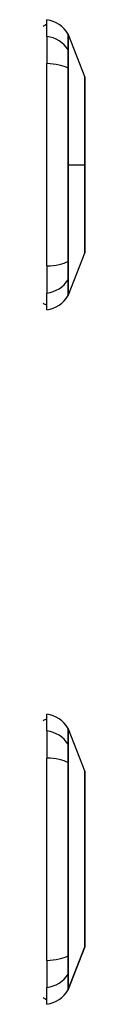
# Model space of a CAD drawing. Header units: inches. Extents: x 11 to 198, y 14 to 125.
# Tile 4 of 24: x 66.043 to 66.214, y 50.071 to 54.078. Entities that reach past the tile are written whole.
import ezdxf

# ---------------------------------------------------------------- set-up
doc = ezdxf.new("R2010")
doc.units = ezdxf.units.IN
doc.header["$MEASUREMENT"] = 0
doc.layers.add('Visible Edges(ANSI)', color=7, linetype='Continuous', lineweight=25)
doc.layers.add('Visible Tangent Edges(ANSI)', color=7, linetype='Continuous', lineweight=25)

msp = doc.modelspace()

# ---------------------------------------------------------------- linework, layer by layer
at = {"layer": 'Visible Edges(ANSI)'}
for p, q in [((66.0587, 54.0096), (66.0587, 54.0776)), ((66.1456, 54.0179), (66.2133, 53.844)), ((66.0587, 54.0096), (66.0587, 53.8988)), ((66.0587, 53.0753), (66.0587, 53.8988)), ((66.2133, 53.1302), (66.1456, 52.9563)), ((66.0587, 53.0753), (66.0587, 52.9646)), ((66.0587, 52.8965), (66.0587, 52.9646)), ((66.0587, 51.1836), (66.0587, 51.2516)), ((66.0587, 51.1836), (66.0587, 51.0728)), ((66.1456, 51.1919), (66.2133, 51.018)), ((66.0587, 50.2493), (66.0587, 51.0728)), ((66.2133, 50.3042), (66.1456, 50.1303)), ((66.0587, 50.2493), (66.0587, 50.1386)), ((66.0587, 50.0705), (66.0587, 50.1386))]:
    msp.add_line(p, q, dxfattribs=at)
at = {"layer": 'Visible Edges(ANSI)', "flags": 128}
for points in [[(66.2136, 53.132), (66.2136, 53.1324), (66.2136, 53.1337), (66.2136, 53.1358), (66.2136, 53.1388), (66.2136, 53.1426), (66.2136, 53.1472), (66.2137, 53.1527), (66.2137, 53.159), (66.2137, 53.1661), (66.2137, 53.1739), (66.2137, 53.1825), (66.2138, 53.1918), (66.2138, 53.2018), (66.2138, 53.2125), (66.2138, 53.2238), (66.2138, 53.2358), (66.2138, 53.2484), (66.2138, 53.2616), (66.2138, 53.2753), (66.2138, 53.2895), (66.2137, 53.3042), (66.2137, 53.3194), (66.2137, 53.335), (66.2137, 53.351), (66.2137, 53.3672), (66.2136, 53.3837), (66.2136, 53.4005), (66.2136, 53.4175), (66.2136, 53.4347), (66.2136, 53.452), (66.2136, 53.4694), (66.2136, 53.4868), (66.2136, 53.5042), (66.2136, 53.5216), (66.2136, 53.5389), (66.2136, 53.5562), (66.2136, 53.5733), (66.2136, 53.5901), (66.2137, 53.6067), (66.2137, 53.6229), (66.2137, 53.6388), (66.2137, 53.6544), (66.2137, 53.6696), (66.2138, 53.6844), (66.2138, 53.6988), (66.2138, 53.7126), (66.2138, 53.7258), (66.2138, 53.7384), (66.2138, 53.7504), (66.2138, 53.7617), (66.2138, 53.7724), (66.2138, 53.7824), (66.2137, 53.7917), (66.2137, 53.8003), (66.2137, 53.8081), (66.2137, 53.8152), (66.2137, 53.8215), (66.2136, 53.8269), (66.2136, 53.8316), (66.2136, 53.8354), (66.2136, 53.8383), (66.2136, 53.8405), (66.2136, 53.8418), (66.2136, 53.8422)], [(66.2136, 50.306), (66.2136, 50.3064), (66.2136, 50.3077), (66.2136, 50.3098), (66.2136, 50.3128), (66.2136, 50.3166), (66.2136, 50.3213), (66.2137, 50.3267), (66.2137, 50.333), (66.2137, 50.34), (66.2137, 50.3478), (66.2137, 50.3564), (66.2138, 50.3658), (66.2138, 50.3759), (66.2138, 50.3866), (66.2138, 50.398), (66.2138, 50.41), (66.2138, 50.4226), (66.2138, 50.4358), (66.2138, 50.4495), (66.2138, 50.4637), (66.2137, 50.4784), (66.2137, 50.4936), (66.2137, 50.5093), (66.2137, 50.5253), (66.2137, 50.5416), (66.2136, 50.5582), (66.2136, 50.575), (66.2136, 50.592), (66.2136, 50.6091), (66.2136, 50.6264), (66.2136, 50.6439), (66.2136, 50.6614), (66.2136, 50.6789), (66.2136, 50.6963), (66.2136, 50.7136), (66.2136, 50.7307), (66.2136, 50.7477), (66.2136, 50.7645), (66.2137, 50.7811), (66.2137, 50.7975), (66.2137, 50.8135), (66.2137, 50.8291), (66.2137, 50.8442), (66.2138, 50.8589), (66.2138, 50.8731), (66.2138, 50.8868), (66.2138, 50.9), (66.2138, 50.9125), (66.2138, 50.9245), (66.2138, 50.9358), (66.2138, 50.9465), (66.2138, 50.9565), (66.2137, 50.9658), (66.2137, 50.9743), (66.2137, 50.9821), (66.2137, 50.9892), (66.2137, 50.9955), (66.2136, 51.001), (66.2136, 51.0056), (66.2136, 51.0094), (66.2136, 51.0124), (66.2136, 51.0145), (66.2136, 51.0158), (66.2136, 51.0162)]]:
    msp.add_lwpolyline(points, dxfattribs=at)
at = {"layer": 'Visible Edges(ANSI)'}
for centre, radius, start, end in [((66.0666, 54.0186), 0.0394, 101.537, 126.8699), ((66.0424, 53.9607), 0.1181, 29.7291, 82.0587), ((66.1364, 54.0143), 0.00984, 21.2505, 29.7291), ((66.2087, 53.8422), 0.00492, 0.2088, 21.2505), ((66.2087, 53.132), 0.00492, 338.7495, 359.7912), ((66.0424, 53.0135), 0.1181, 277.9413, 330.2709), ((66.1364, 52.9598), 0.00984, 330.2709, 338.7495), ((66.0666, 52.9556), 0.0394, 233.1301, 258.463), ((66.0424, 51.1347), 0.1181, 29.7291, 82.0587), ((66.0666, 51.1926), 0.0394, 101.537, 126.8699), ((66.1364, 51.1883), 0.00984, 21.2505, 29.7291), ((66.2087, 51.0162), 0.00492, 0.2088, 21.2505), ((66.2087, 50.306), 0.00492, 338.7495, 359.7912), ((66.0424, 50.1875), 0.1181, 277.9413, 330.2709), ((66.1364, 50.1338), 0.00984, 330.2709, 338.7495), ((66.0666, 50.1296), 0.0394, 233.1301, 258.463)]:
    msp.add_arc(centre, radius, start, end, dxfattribs=at)
at = {"layer": 'Visible Tangent Edges(ANSI)'}
for p, q in [((66.1457, 53.9526), (66.1457, 53.9527)), ((66.1457, 53.8791), (66.1457, 53.8795)), ((66.1456, 53.4871), (66.2133, 53.4871)), ((66.2136, 53.4871), (66.2133, 53.4871)), ((66.1457, 53.0947), (66.1457, 53.0951)), ((66.1457, 53.0214), (66.1457, 53.0216)), ((66.1457, 51.1266), (66.1457, 51.1267)), ((66.1457, 51.0531), (66.1457, 51.0535)), ((66.1456, 50.1303), (66.2133, 50.3042)), ((66.1457, 50.2687), (66.1457, 50.2691)), ((66.1457, 50.1954), (66.1457, 50.1956))]:
    msp.add_line(p, q, dxfattribs=at)
at = {"layer": 'Visible Tangent Edges(ANSI)', "flags": 128}
for points in [[(66.145, 54.0192), (66.145, 54.0191), (66.145, 54.0188), (66.145, 54.0182), (66.145, 54.0174), (66.145, 54.0164), (66.145, 54.0152), (66.145, 54.0137), (66.145, 54.012), (66.1449, 54.0101), (66.1449, 54.0079), (66.1449, 54.0056), (66.1449, 54.003), (66.1449, 54.0002), (66.1449, 53.9971), (66.1449, 53.9939), (66.1449, 53.9904), (66.1449, 53.9867), (66.1448, 53.9828), (66.1448, 53.9786), (66.1448, 53.9743), (66.1448, 53.9697), (66.1448, 53.9649), (66.1448, 53.9599), (66.1448, 53.9547)], [(66.1457, 53.9527), (66.1457, 53.958), (66.1457, 53.9631), (66.1457, 53.9679), (66.1457, 53.9725), (66.1457, 53.9769), (66.1457, 53.9811), (66.1457, 53.985), (66.1457, 53.9888), (66.1457, 53.9923), (66.1457, 53.9956), (66.1456, 53.9986), (66.1456, 54.0015), (66.1456, 54.0041), (66.1456, 54.0065), (66.1456, 54.0087), (66.1456, 54.0106), (66.1456, 54.0123), (66.1456, 54.0138), (66.1456, 54.0151), (66.1456, 54.0161), (66.1456, 54.0169), (66.1456, 54.0175), (66.1456, 54.0178), (66.1456, 54.0179)], [(66.1448, 53.9547), (66.1447, 53.9531), (66.1447, 53.9514), (66.1447, 53.9496), (66.1447, 53.9476), (66.1447, 53.9454), (66.1447, 53.9431), (66.1447, 53.9406), (66.1447, 53.938), (66.1447, 53.9353), (66.1447, 53.9324), (66.1447, 53.9293), (66.1447, 53.9262), (66.1447, 53.9229), (66.1447, 53.9195), (66.1447, 53.916), (66.1447, 53.9124), (66.1447, 53.9087), (66.1447, 53.9048), (66.1447, 53.9009), (66.1447, 53.8969), (66.1447, 53.8928), (66.1447, 53.8887), (66.1447, 53.8845), (66.1448, 53.8802)], [(66.1457, 53.8795), (66.1457, 53.8837), (66.1457, 53.8878), (66.1457, 53.8919), (66.1457, 53.8959), (66.1457, 53.8998), (66.1457, 53.9036), (66.1457, 53.9073), (66.1457, 53.9109), (66.1457, 53.9145), (66.1457, 53.9179), (66.1457, 53.9212), (66.1457, 53.9245), (66.1457, 53.9275), (66.1457, 53.9305), (66.1457, 53.9333), (66.1457, 53.9361), (66.1457, 53.9386), (66.1457, 53.9411), (66.1457, 53.9434), (66.1457, 53.9455), (66.1457, 53.9475), (66.1457, 53.9494), (66.1457, 53.9511), (66.1457, 53.9526)], [(66.1448, 53.8802), (66.1448, 53.8485), (66.1448, 53.8165), (66.1448, 53.7843), (66.1449, 53.7517), (66.1449, 53.719), (66.1449, 53.686), (66.1449, 53.653), (66.145, 53.6198), (66.145, 53.5865), (66.145, 53.5532), (66.145, 53.5199), (66.145, 53.4866), (66.145, 53.4533), (66.145, 53.4201), (66.145, 53.3868), (66.145, 53.3536), (66.1449, 53.3205), (66.1449, 53.2875), (66.1449, 53.2547), (66.1449, 53.2221), (66.1448, 53.1897), (66.1448, 53.1575), (66.1448, 53.1256), (66.1448, 53.094)], [(66.1456, 53.4871), (66.1456, 53.5037), (66.1456, 53.5202), (66.1456, 53.5368), (66.1456, 53.5534), (66.1456, 53.57), (66.1456, 53.5866), (66.1456, 53.6032), (66.1456, 53.6198), (66.1456, 53.6363), (66.1456, 53.6528), (66.1456, 53.6693), (66.1456, 53.6858), (66.1456, 53.7022), (66.1457, 53.7186), (66.1457, 53.7349), (66.1457, 53.7512), (66.1457, 53.7674), (66.1457, 53.7836), (66.1457, 53.7997), (66.1457, 53.8157), (66.1457, 53.8317), (66.1457, 53.8476), (66.1457, 53.8633), (66.1457, 53.8791)], [(66.2133, 53.8439), (66.2133, 53.8438), (66.2133, 53.8434), (66.2133, 53.8426), (66.2133, 53.8416), (66.2133, 53.8402), (66.2133, 53.8386), (66.2133, 53.8367), (66.2133, 53.8344), (66.2133, 53.8319), (66.2134, 53.8291), (66.2134, 53.826), (66.2134, 53.8227), (66.2134, 53.819), (66.2134, 53.8151), (66.2135, 53.8109), (66.2135, 53.8065), (66.2135, 53.8017), (66.2135, 53.7967), (66.2135, 53.7915), (66.2136, 53.786), (66.2136, 53.7803), (66.2136, 53.7743), (66.2136, 53.7681), (66.2136, 53.7617)], [(66.2136, 53.7617), (66.2136, 53.7599), (66.2136, 53.7581), (66.2136, 53.7563), (66.2136, 53.7545), (66.2136, 53.7526), (66.2137, 53.7508), (66.2137, 53.7489), (66.2137, 53.747), (66.2137, 53.7451), (66.2137, 53.7432), (66.2137, 53.7412), (66.2137, 53.7393), (66.2137, 53.7373), (66.2137, 53.7353), (66.2137, 53.7333), (66.2137, 53.7313), (66.2137, 53.7293), (66.2137, 53.7272), (66.2136, 53.7252), (66.2136, 53.7231), (66.2136, 53.721), (66.2136, 53.7189), (66.2136, 53.7168), (66.2136, 53.7146)], [(66.2136, 53.7146), (66.2136, 53.7066), (66.2136, 53.6984), (66.2136, 53.6901), (66.2136, 53.6815), (66.2135, 53.6728), (66.2135, 53.6639), (66.2135, 53.6549), (66.2135, 53.6458), (66.2135, 53.6365), (66.2134, 53.6272), (66.2134, 53.6177), (66.2134, 53.6081), (66.2134, 53.5984), (66.2134, 53.5886), (66.2133, 53.5787), (66.2133, 53.5687), (66.2133, 53.5586), (66.2133, 53.5485), (66.2133, 53.5383), (66.2133, 53.5281), (66.2133, 53.5178), (66.2133, 53.5076), (66.2133, 53.4973), (66.2133, 53.4871)], [(66.1457, 53.0951), (66.1457, 53.1109), (66.1457, 53.1267), (66.1457, 53.1425), (66.1457, 53.1585), (66.1457, 53.1745), (66.1457, 53.1906), (66.1457, 53.2067), (66.1457, 53.2229), (66.1457, 53.2391), (66.1457, 53.2554), (66.1456, 53.2718), (66.1456, 53.2882), (66.1456, 53.3047), (66.1456, 53.3212), (66.1456, 53.3377), (66.1456, 53.3542), (66.1456, 53.3708), (66.1456, 53.3874), (66.1456, 53.404), (66.1456, 53.4206), (66.1456, 53.4372), (66.1456, 53.4539), (66.1456, 53.4705), (66.1456, 53.4871)], [(66.2133, 53.4871), (66.2133, 53.4768), (66.2133, 53.4666), (66.2133, 53.4563), (66.2133, 53.446), (66.2133, 53.4358), (66.2133, 53.4256), (66.2133, 53.4155), (66.2133, 53.4054), (66.2133, 53.3954), (66.2134, 53.3855), (66.2134, 53.3757), (66.2134, 53.3661), (66.2134, 53.3565), (66.2134, 53.347), (66.2135, 53.3376), (66.2135, 53.3283), (66.2135, 53.3191), (66.2135, 53.3101), (66.2135, 53.3012), (66.2136, 53.2926), (66.2136, 53.284), (66.2136, 53.2757), (66.2136, 53.2675), (66.2136, 53.2595)], [(66.2136, 53.2595), (66.2136, 53.2574), (66.2136, 53.2553), (66.2136, 53.2532), (66.2136, 53.2511), (66.2136, 53.249), (66.2137, 53.247), (66.2137, 53.2449), (66.2137, 53.2429), (66.2137, 53.2409), (66.2137, 53.2389), (66.2137, 53.2369), (66.2137, 53.2349), (66.2137, 53.2329), (66.2137, 53.231), (66.2137, 53.2291), (66.2137, 53.2272), (66.2137, 53.2253), (66.2137, 53.2234), (66.2136, 53.2215), (66.2136, 53.2197), (66.2136, 53.2179), (66.2136, 53.2161), (66.2136, 53.2143), (66.2136, 53.2125)], [(66.2136, 53.2125), (66.2136, 53.2061), (66.2136, 53.1999), (66.2136, 53.1939), (66.2136, 53.1882), (66.2135, 53.1827), (66.2135, 53.1774), (66.2135, 53.1725), (66.2135, 53.1677), (66.2134, 53.1633), (66.2134, 53.1591), (66.2134, 53.1551), (66.2134, 53.1515), (66.2134, 53.1481), (66.2134, 53.145), (66.2133, 53.1422), (66.2133, 53.1397), (66.2133, 53.1375), (66.2133, 53.1356), (66.2133, 53.134), (66.2133, 53.1326), (66.2133, 53.1316), (66.2133, 53.1308), (66.2133, 53.1304), (66.2133, 53.1302)], [(66.1457, 53.0216), (66.1457, 53.0231), (66.1457, 53.0248), (66.1457, 53.0267), (66.1457, 53.0287), (66.1457, 53.0308), (66.1457, 53.0331), (66.1457, 53.0355), (66.1457, 53.0381), (66.1457, 53.0408), (66.1457, 53.0437), (66.1457, 53.0466), (66.1457, 53.0497), (66.1457, 53.0529), (66.1457, 53.0563), (66.1457, 53.0597), (66.1457, 53.0632), (66.1457, 53.0669), (66.1457, 53.0706), (66.1457, 53.0744), (66.1457, 53.0783), (66.1457, 53.0823), (66.1457, 53.0864), (66.1457, 53.0905), (66.1457, 53.0947)], [(66.1448, 53.094), (66.1447, 53.0897), (66.1447, 53.0855), (66.1447, 53.0813), (66.1447, 53.0772), (66.1447, 53.0732), (66.1447, 53.0693), (66.1447, 53.0655), (66.1447, 53.0618), (66.1447, 53.0582), (66.1447, 53.0547), (66.1447, 53.0513), (66.1447, 53.048), (66.1447, 53.0448), (66.1447, 53.0418), (66.1447, 53.0389), (66.1447, 53.0362), (66.1447, 53.0335), (66.1447, 53.0311), (66.1447, 53.0288), (66.1447, 53.0266), (66.1447, 53.0246), (66.1447, 53.0227), (66.1447, 53.021), (66.1448, 53.0195)], [(66.1448, 53.0195), (66.1448, 53.0143), (66.1448, 53.0093), (66.1448, 53.0045), (66.1448, 52.9999), (66.1448, 52.9956), (66.1448, 52.9914), (66.1449, 52.9875), (66.1449, 52.9838), (66.1449, 52.9803), (66.1449, 52.977), (66.1449, 52.974), (66.1449, 52.9712), (66.1449, 52.9686), (66.1449, 52.9662), (66.1449, 52.9641), (66.145, 52.9621), (66.145, 52.9605), (66.145, 52.959), (66.145, 52.9578), (66.145, 52.9567), (66.145, 52.956), (66.145, 52.9554), (66.145, 52.9551), (66.145, 52.9549)], [(66.1456, 52.9563), (66.1456, 52.9564), (66.1456, 52.9567), (66.1456, 52.9573), (66.1456, 52.9581), (66.1456, 52.9591), (66.1456, 52.9604), (66.1456, 52.9618), (66.1456, 52.9636), (66.1456, 52.9655), (66.1456, 52.9677), (66.1456, 52.9701), (66.1456, 52.9727), (66.1456, 52.9755), (66.1457, 52.9786), (66.1457, 52.9819), (66.1457, 52.9854), (66.1457, 52.9892), (66.1457, 52.9931), (66.1457, 52.9973), (66.1457, 53.0017), (66.1457, 53.0063), (66.1457, 53.0111), (66.1457, 53.0162), (66.1457, 53.0214)], [(66.145, 51.1932), (66.145, 51.1931), (66.145, 51.1928), (66.145, 51.1922), (66.145, 51.1914), (66.145, 51.1904), (66.145, 51.1892), (66.145, 51.1877), (66.145, 51.186), (66.1449, 51.1841), (66.1449, 51.1819), (66.1449, 51.1796), (66.1449, 51.177), (66.1449, 51.1742), (66.1449, 51.1711), (66.1449, 51.1679), (66.1449, 51.1644), (66.1449, 51.1607), (66.1448, 51.1568), (66.1448, 51.1526), (66.1448, 51.1483), (66.1448, 51.1437), (66.1448, 51.1389), (66.1448, 51.1339), (66.1448, 51.1287)], [(66.1457, 51.1267), (66.1457, 51.132), (66.1457, 51.1371), (66.1457, 51.1419), (66.1457, 51.1465), (66.1457, 51.1509), (66.1457, 51.1551), (66.1457, 51.159), (66.1457, 51.1628), (66.1457, 51.1663), (66.1457, 51.1696), (66.1456, 51.1726), (66.1456, 51.1755), (66.1456, 51.1781), (66.1456, 51.1805), (66.1456, 51.1827), (66.1456, 51.1846), (66.1456, 51.1863), (66.1456, 51.1878), (66.1456, 51.1891), (66.1456, 51.1901), (66.1456, 51.1909), (66.1456, 51.1915), (66.1456, 51.1918), (66.1456, 51.1919)], [(66.1448, 51.1287), (66.1447, 51.1271), (66.1447, 51.1254), (66.1447, 51.1236), (66.1447, 51.1216), (66.1447, 51.1194), (66.1447, 51.1171), (66.1447, 51.1146), (66.1447, 51.112), (66.1447, 51.1093), (66.1447, 51.1064), (66.1447, 51.1033), (66.1447, 51.1002), (66.1447, 51.0969), (66.1447, 51.0935), (66.1447, 51.09), (66.1447, 51.0864), (66.1447, 51.0827), (66.1447, 51.0788), (66.1447, 51.0749), (66.1447, 51.0709), (66.1447, 51.0668), (66.1447, 51.0627), (66.1447, 51.0585), (66.1448, 51.0542)], [(66.1457, 51.0535), (66.1457, 51.0577), (66.1457, 51.0618), (66.1457, 51.0659), (66.1457, 51.0699), (66.1457, 51.0738), (66.1457, 51.0776), (66.1457, 51.0813), (66.1457, 51.0849), (66.1457, 51.0885), (66.1457, 51.0919), (66.1457, 51.0952), (66.1457, 51.0985), (66.1457, 51.1015), (66.1457, 51.1045), (66.1457, 51.1073), (66.1457, 51.1101), (66.1457, 51.1126), (66.1457, 51.1151), (66.1457, 51.1174), (66.1457, 51.1195), (66.1457, 51.1215), (66.1457, 51.1234), (66.1457, 51.1251), (66.1457, 51.1266)], [(66.1448, 51.0542), (66.1448, 51.0225), (66.1448, 50.9905), (66.1448, 50.9582), (66.1449, 50.9256), (66.1449, 50.8929), (66.1449, 50.8599), (66.1449, 50.8268), (66.145, 50.7936), (66.145, 50.7603), (66.145, 50.727), (66.145, 50.6936), (66.145, 50.6604), (66.145, 50.6271), (66.145, 50.5938), (66.145, 50.5606), (66.145, 50.5274), (66.1449, 50.4944), (66.1449, 50.4615), (66.1449, 50.4287), (66.1449, 50.3961), (66.1448, 50.3637), (66.1448, 50.3316), (66.1448, 50.2996), (66.1448, 50.268)], [(66.1457, 50.2691), (66.1457, 50.3006), (66.1457, 50.3324), (66.1457, 50.3645), (66.1457, 50.3968), (66.1457, 50.4293), (66.1456, 50.4619), (66.1456, 50.4948), (66.1456, 50.5277), (66.1456, 50.5608), (66.1456, 50.594), (66.1456, 50.6272), (66.1456, 50.6604), (66.1456, 50.6936), (66.1456, 50.7268), (66.1456, 50.7601), (66.1456, 50.7933), (66.1456, 50.8264), (66.1456, 50.8594), (66.1457, 50.8923), (66.1457, 50.925), (66.1457, 50.9574), (66.1457, 50.9896), (66.1457, 51.0215), (66.1457, 51.0531)], [(66.2133, 51.018), (66.2133, 51.0178), (66.2133, 51.0174), (66.2133, 51.0166), (66.2133, 51.0156), (66.2133, 51.0142), (66.2133, 51.0126), (66.2133, 51.0107), (66.2133, 51.0085), (66.2133, 51.0059), (66.2134, 51.0031), (66.2134, 51), (66.2134, 50.9966), (66.2134, 50.993), (66.2134, 50.9891), (66.2135, 50.9849), (66.2135, 50.9804), (66.2135, 50.9757), (66.2135, 50.9707), (66.2135, 50.9655), (66.2136, 50.96), (66.2136, 50.9543), (66.2136, 50.9483), (66.2136, 50.9421), (66.2136, 50.9357)], [(66.2136, 50.9357), (66.2136, 50.9339), (66.2136, 50.9321), (66.2136, 50.9303), (66.2136, 50.9285), (66.2136, 50.9266), (66.2137, 50.9248), (66.2137, 50.9229), (66.2137, 50.921), (66.2137, 50.9191), (66.2137, 50.9172), (66.2137, 50.9152), (66.2137, 50.9133), (66.2137, 50.9113), (66.2137, 50.9093), (66.2137, 50.9073), (66.2137, 50.9053), (66.2137, 50.9033), (66.2137, 50.9012), (66.2136, 50.8992), (66.2136, 50.8971), (66.2136, 50.895), (66.2136, 50.8929), (66.2136, 50.8908), (66.2136, 50.8886)], [(66.2136, 50.8886), (66.2136, 50.8725), (66.2136, 50.8556), (66.2135, 50.838), (66.2135, 50.8199), (66.2134, 50.8012), (66.2134, 50.782), (66.2134, 50.7625), (66.2133, 50.7427), (66.2133, 50.7226), (66.2133, 50.7023), (66.2133, 50.6818), (66.2133, 50.6611), (66.2133, 50.6405), (66.2133, 50.6199), (66.2133, 50.5995), (66.2133, 50.5794), (66.2134, 50.5595), (66.2134, 50.5399), (66.2134, 50.5208), (66.2135, 50.5021), (66.2135, 50.484), (66.2136, 50.4665), (66.2136, 50.4496), (66.2136, 50.4335)], [(66.2136, 50.4335), (66.2136, 50.4314), (66.2136, 50.4293), (66.2136, 50.4272), (66.2136, 50.4251), (66.2136, 50.423), (66.2137, 50.421), (66.2137, 50.4189), (66.2137, 50.4169), (66.2137, 50.4149), (66.2137, 50.4129), (66.2137, 50.4109), (66.2137, 50.409), (66.2137, 50.407), (66.2137, 50.4051), (66.2137, 50.4031), (66.2137, 50.4012), (66.2137, 50.3993), (66.2137, 50.3974), (66.2136, 50.3956), (66.2136, 50.3937), (66.2136, 50.3919), (66.2136, 50.3901), (66.2136, 50.3883), (66.2136, 50.3865)], [(66.2136, 50.3865), (66.2136, 50.38), (66.2136, 50.3738), (66.2136, 50.3678), (66.2136, 50.362), (66.2135, 50.3565), (66.2135, 50.3513), (66.2135, 50.3463), (66.2135, 50.3416), (66.2135, 50.3371), (66.2134, 50.3329), (66.2134, 50.329), (66.2134, 50.3254), (66.2134, 50.3221), (66.2134, 50.319), (66.2133, 50.3162), (66.2133, 50.3137), (66.2133, 50.3115), (66.2133, 50.3095), (66.2133, 50.3079), (66.2133, 50.3066), (66.2133, 50.3055), (66.2133, 50.3048), (66.2133, 50.3044), (66.2133, 50.3042)], [(66.1448, 50.268), (66.1447, 50.2637), (66.1447, 50.2595), (66.1447, 50.2553), (66.1447, 50.2512), (66.1447, 50.2472), (66.1447, 50.2433), (66.1447, 50.2395), (66.1447, 50.2358), (66.1447, 50.2322), (66.1447, 50.2287), (66.1447, 50.2253), (66.1447, 50.222), (66.1447, 50.2188), (66.1447, 50.2158), (66.1447, 50.2129), (66.1447, 50.2102), (66.1447, 50.2075), (66.1447, 50.2051), (66.1447, 50.2028), (66.1447, 50.2006), (66.1447, 50.1986), (66.1447, 50.1967), (66.1447, 50.195), (66.1448, 50.1935)], [(66.1457, 50.1956), (66.1457, 50.1971), (66.1457, 50.1988), (66.1457, 50.2007), (66.1457, 50.2027), (66.1457, 50.2048), (66.1457, 50.2071), (66.1457, 50.2095), (66.1457, 50.2121), (66.1457, 50.2148), (66.1457, 50.2177), (66.1457, 50.2206), (66.1457, 50.2237), (66.1457, 50.2269), (66.1457, 50.2303), (66.1457, 50.2337), (66.1457, 50.2372), (66.1457, 50.2409), (66.1457, 50.2446), (66.1457, 50.2484), (66.1457, 50.2523), (66.1457, 50.2563), (66.1457, 50.2604), (66.1457, 50.2645), (66.1457, 50.2687)], [(66.1448, 50.1935), (66.1448, 50.1883), (66.1448, 50.1833), (66.1448, 50.1785), (66.1448, 50.1739), (66.1448, 50.1696), (66.1448, 50.1654), (66.1449, 50.1615), (66.1449, 50.1578), (66.1449, 50.1543), (66.1449, 50.151), (66.1449, 50.148), (66.1449, 50.1452), (66.1449, 50.1426), (66.1449, 50.1402), (66.1449, 50.1381), (66.145, 50.1361), (66.145, 50.1345), (66.145, 50.133), (66.145, 50.1318), (66.145, 50.1307), (66.145, 50.13), (66.145, 50.1294), (66.145, 50.1291), (66.145, 50.1289)], [(66.1456, 50.1303), (66.1456, 50.1304), (66.1456, 50.1307), (66.1456, 50.1313), (66.1456, 50.1321), (66.1456, 50.1331), (66.1456, 50.1344), (66.1456, 50.1358), (66.1456, 50.1376), (66.1456, 50.1395), (66.1456, 50.1417), (66.1456, 50.1441), (66.1456, 50.1467), (66.1456, 50.1495), (66.1457, 50.1526), (66.1457, 50.1559), (66.1457, 50.1594), (66.1457, 50.1632), (66.1457, 50.1671), (66.1457, 50.1713), (66.1457, 50.1757), (66.1457, 50.1803), (66.1457, 50.1851), (66.1457, 50.1902), (66.1457, 50.1954)]]:
    msp.add_lwpolyline(points, dxfattribs=at)
at = {"layer": 'Visible Tangent Edges(ANSI)'}
msp.add_arc((66.2087, 50.306), 0.00492, 338.7495, 359.7912, dxfattribs=at)
for centre, major_axis, ratio, start_param, end_param in [((66.0424, 53.8988), (0.1181, 0), 0.946806, 0.522838, 1.432195), ((66.1362, 53.95), (0.00984, -0.00009), 0.948405, 0.290838, 0.531485), ((66.0424, 53.8612), (0.1181, 0), 0.321806, 0.522838, 1.432195), ((66.1362, 53.8786), (0.00984, 0.00003), 0.317047, 0.281217, 0.521863), ((66.1362, 53.0956), (0.00984, -0.00003), 0.317047, 5.761322, 6.001968), ((66.0424, 53.113), (0.1181, 0), 0.321806, 4.850991, 5.760348), ((66.0424, 53.0754), (0.1181, 0), 0.946806, 4.850991, 5.760348), ((66.1362, 53.0242), (0.00984, 0.00009), 0.948405, 5.751701, 5.992347), ((66.0424, 51.0728), (0.1181, 0), 0.946806, 0.522838, 1.432195), ((66.1362, 51.124), (0.00984, -0.00009), 0.948405, 0.290838, 0.531485), ((66.0424, 51.0352), (0.1181, 0), 0.321806, 0.522838, 1.432195), ((66.1362, 51.0526), (0.00984, 0.00003), 0.317047, 0.281217, 0.521863), ((66.0424, 50.287), (0.1181, 0), 0.321806, 4.850991, 5.760348), ((66.1362, 50.2696), (0.00984, -0.00003), 0.317047, 5.761322, 6.001968), ((66.0424, 50.2494), (0.1181, 0), 0.946806, 4.850991, 5.760348), ((66.1362, 50.1982), (0.00984, 0.00009), 0.948405, 5.751701, 5.992347)]:
    msp.add_ellipse(centre, major_axis=major_axis, ratio=ratio, start_param=start_param, end_param=end_param, dxfattribs=at)

doc.saveas('drawing.dxf')
